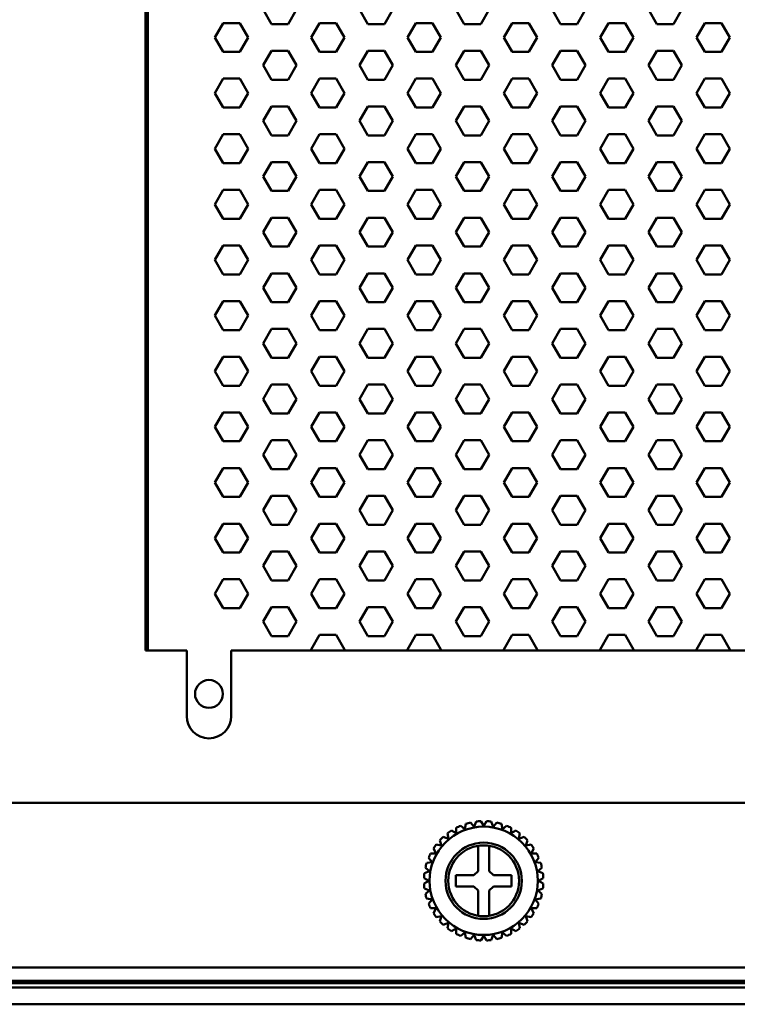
# Model space of a CAD drawing. Header units: millimetres. Extents: x 6596 to 7860, y -415 to 716.
# Tile 17 of 56: x 7384 to 7449, y -415 to -327. Entities that reach past the tile are written whole.
import ezdxf

# ---------------------------------------------------------------- set-up
doc = ezdxf.new("R2010")
doc.units = ezdxf.units.MM
doc.header["$LTSCALE"] = 81.675
doc.layers.get('0').update_dxf_attribs({"linetype": 'CONTINUOUS'})

msp = doc.modelspace()

# ---------------------------------------------------------------- linework, layer by layer
at = {"linetype": 'Continuous', "lineweight": 50}
for p, q in [((7395.619, -263.162), (7395.619, -383.462)), ((7395.819, -262.962), (7395.819, -383.462)), ((7406.188, -325.862), (7406.938, -327.161)), ((7408.438, -327.161), (7409.188, -325.862)), ((7414.848, -325.862), (7415.598, -327.161)), ((7417.098, -327.161), (7417.848, -325.862)), ((7423.508, -325.862), (7424.258, -327.161)), ((7425.758, -327.161), (7426.508, -325.862)), ((7432.168, -325.862), (7432.918, -327.161)), ((7434.418, -327.161), (7435.168, -325.862)), ((7440.829, -325.862), (7441.579, -327.161)), ((7443.079, -327.161), (7443.829, -325.862)), ((7402.607, -327.063), (7401.857, -328.362)), ((7402.607, -327.063), (7404.107, -327.063)), ((7404.857, -328.362), (7404.107, -327.063)), ((7408.438, -327.161), (7406.938, -327.161)), ((7411.268, -327.063), (7410.518, -328.362)), ((7411.268, -327.063), (7412.768, -327.063)), ((7413.518, -328.362), (7412.768, -327.063)), ((7417.098, -327.161), (7415.598, -327.161)), ((7419.928, -327.063), (7419.178, -328.362)), ((7419.928, -327.063), (7421.428, -327.063)), ((7422.178, -328.362), (7421.428, -327.063)), ((7425.758, -327.161), (7424.258, -327.161)), ((7428.588, -327.063), (7427.838, -328.362)), ((7428.588, -327.063), (7430.088, -327.063)), ((7430.838, -328.362), (7430.088, -327.063)), ((7434.418, -327.161), (7432.918, -327.161)), ((7437.248, -327.063), (7436.498, -328.362)), ((7437.248, -327.063), (7438.748, -327.063)), ((7439.498, -328.362), (7438.748, -327.063)), ((7443.079, -327.161), (7441.579, -327.161)), ((7445.909, -327.063), (7445.159, -328.362)), ((7445.909, -327.063), (7447.409, -327.063)), ((7448.159, -328.362), (7447.409, -327.063)), ((7401.857, -328.362), (7402.607, -329.661)), ((7404.107, -329.661), (7404.857, -328.362)), ((7410.518, -328.362), (7411.268, -329.661)), ((7412.768, -329.661), (7413.518, -328.362)), ((7419.178, -328.362), (7419.928, -329.661)), ((7421.428, -329.661), (7422.178, -328.362)), ((7427.838, -328.362), (7428.588, -329.661)), ((7430.088, -329.661), (7430.838, -328.362)), ((7436.498, -328.362), (7437.248, -329.661)), ((7438.748, -329.661), (7439.498, -328.362)), ((7445.159, -328.362), (7445.909, -329.661)), ((7447.409, -329.661), (7448.159, -328.362)), ((7404.107, -329.661), (7402.607, -329.661)), ((7406.938, -329.563), (7406.188, -330.862)), ((7406.938, -329.563), (7408.438, -329.563)), ((7409.188, -330.862), (7408.438, -329.563)), ((7412.768, -329.661), (7411.268, -329.661)), ((7415.598, -329.563), (7414.848, -330.862)), ((7415.598, -329.563), (7417.098, -329.563)), ((7417.848, -330.862), (7417.098, -329.563)), ((7421.428, -329.661), (7419.928, -329.661)), ((7424.258, -329.563), (7423.508, -330.862)), ((7424.258, -329.563), (7425.758, -329.563)), ((7426.508, -330.862), (7425.758, -329.563)), ((7430.088, -329.661), (7428.588, -329.661)), ((7432.918, -329.563), (7432.168, -330.862)), ((7432.918, -329.563), (7434.418, -329.563)), ((7435.168, -330.862), (7434.418, -329.563)), ((7438.748, -329.661), (7437.248, -329.661)), ((7441.579, -329.563), (7440.829, -330.862)), ((7441.579, -329.563), (7443.079, -329.563)), ((7443.829, -330.862), (7443.079, -329.563)), ((7447.409, -329.661), (7445.909, -329.661)), ((7406.188, -330.862), (7406.938, -332.161)), ((7408.438, -332.161), (7409.188, -330.862)), ((7414.848, -330.862), (7415.598, -332.161)), ((7417.098, -332.161), (7417.848, -330.862)), ((7423.508, -330.862), (7424.258, -332.161)), ((7425.758, -332.161), (7426.508, -330.862)), ((7432.168, -330.862), (7432.918, -332.161)), ((7434.418, -332.161), (7435.168, -330.862)), ((7440.829, -330.862), (7441.579, -332.161)), ((7443.079, -332.161), (7443.829, -330.862)), ((7402.607, -332.063), (7401.857, -333.362)), ((7402.607, -332.063), (7404.107, -332.063)), ((7404.857, -333.362), (7404.107, -332.063)), ((7408.438, -332.161), (7406.938, -332.161)), ((7411.268, -332.063), (7410.518, -333.362)), ((7411.268, -332.063), (7412.768, -332.063)), ((7413.518, -333.362), (7412.768, -332.063)), ((7417.098, -332.161), (7415.598, -332.161)), ((7419.928, -332.063), (7419.178, -333.362)), ((7419.928, -332.063), (7421.428, -332.063)), ((7422.178, -333.362), (7421.428, -332.063)), ((7425.758, -332.161), (7424.258, -332.161)), ((7428.588, -332.063), (7427.838, -333.362)), ((7428.588, -332.063), (7430.088, -332.063)), ((7430.838, -333.362), (7430.088, -332.063)), ((7434.418, -332.161), (7432.918, -332.161)), ((7437.248, -332.063), (7436.498, -333.362)), ((7437.248, -332.063), (7438.748, -332.063)), ((7439.498, -333.362), (7438.748, -332.063)), ((7443.079, -332.161), (7441.579, -332.161)), ((7445.909, -332.063), (7445.159, -333.362)), ((7445.909, -332.063), (7447.409, -332.063)), ((7448.159, -333.362), (7447.409, -332.063)), ((7401.857, -333.362), (7402.607, -334.661)), ((7404.107, -334.661), (7404.857, -333.362)), ((7410.518, -333.362), (7411.268, -334.661)), ((7412.768, -334.661), (7413.518, -333.362)), ((7419.178, -333.362), (7419.928, -334.661)), ((7421.428, -334.661), (7422.178, -333.362)), ((7427.838, -333.362), (7428.588, -334.661)), ((7430.088, -334.661), (7430.838, -333.362)), ((7436.498, -333.362), (7437.248, -334.661)), ((7438.748, -334.661), (7439.498, -333.362)), ((7445.159, -333.362), (7445.909, -334.661)), ((7447.409, -334.661), (7448.159, -333.362)), ((7404.107, -334.661), (7402.607, -334.661)), ((7406.938, -334.563), (7406.188, -335.862)), ((7406.938, -334.563), (7408.438, -334.563)), ((7409.188, -335.862), (7408.438, -334.563)), ((7412.768, -334.661), (7411.268, -334.661)), ((7415.598, -334.563), (7414.848, -335.862)), ((7415.598, -334.563), (7417.098, -334.563)), ((7417.848, -335.862), (7417.098, -334.563)), ((7421.428, -334.661), (7419.928, -334.661)), ((7424.258, -334.563), (7423.508, -335.862)), ((7424.258, -334.563), (7425.758, -334.563)), ((7426.508, -335.862), (7425.758, -334.563)), ((7430.088, -334.661), (7428.588, -334.661)), ((7432.918, -334.563), (7432.168, -335.862)), ((7432.918, -334.563), (7434.418, -334.563)), ((7435.168, -335.862), (7434.418, -334.563)), ((7438.748, -334.661), (7437.248, -334.661)), ((7441.579, -334.563), (7440.829, -335.862)), ((7441.579, -334.563), (7443.079, -334.563)), ((7443.829, -335.862), (7443.079, -334.563)), ((7447.409, -334.661), (7445.909, -334.661)), ((7406.188, -335.862), (7406.938, -337.161)), ((7408.438, -337.161), (7409.188, -335.862)), ((7414.848, -335.862), (7415.598, -337.161)), ((7417.098, -337.161), (7417.848, -335.862)), ((7423.508, -335.862), (7424.258, -337.161)), ((7425.758, -337.161), (7426.508, -335.862)), ((7432.168, -335.862), (7432.918, -337.161)), ((7434.418, -337.161), (7435.168, -335.862)), ((7440.829, -335.862), (7441.579, -337.161)), ((7443.079, -337.161), (7443.829, -335.862)), ((7402.607, -337.063), (7401.857, -338.362)), ((7402.607, -337.063), (7404.107, -337.063)), ((7404.857, -338.362), (7404.107, -337.063)), ((7408.438, -337.161), (7406.938, -337.161)), ((7411.268, -337.063), (7410.518, -338.362)), ((7411.268, -337.063), (7412.768, -337.063)), ((7413.518, -338.362), (7412.768, -337.063)), ((7417.098, -337.161), (7415.598, -337.161)), ((7419.928, -337.063), (7419.178, -338.362)), ((7419.928, -337.063), (7421.428, -337.063)), ((7422.178, -338.362), (7421.428, -337.063)), ((7425.758, -337.161), (7424.258, -337.161)), ((7428.588, -337.063), (7427.838, -338.362)), ((7428.588, -337.063), (7430.088, -337.063)), ((7430.838, -338.362), (7430.088, -337.063)), ((7434.418, -337.161), (7432.918, -337.161)), ((7437.248, -337.063), (7436.498, -338.362)), ((7437.248, -337.063), (7438.748, -337.063)), ((7439.498, -338.362), (7438.748, -337.063)), ((7443.079, -337.161), (7441.579, -337.161)), ((7445.909, -337.063), (7445.159, -338.362)), ((7445.909, -337.063), (7447.409, -337.063)), ((7448.159, -338.362), (7447.409, -337.063)), ((7401.857, -338.362), (7402.607, -339.661)), ((7404.107, -339.661), (7404.857, -338.362)), ((7410.518, -338.362), (7411.268, -339.661)), ((7412.768, -339.661), (7413.518, -338.362)), ((7419.178, -338.362), (7419.928, -339.661)), ((7421.428, -339.661), (7422.178, -338.362)), ((7427.838, -338.362), (7428.588, -339.661)), ((7430.088, -339.661), (7430.838, -338.362)), ((7436.498, -338.362), (7437.248, -339.661)), ((7438.748, -339.661), (7439.498, -338.362)), ((7445.159, -338.362), (7445.909, -339.661)), ((7447.409, -339.661), (7448.159, -338.362)), ((7404.107, -339.661), (7402.607, -339.661)), ((7406.938, -339.563), (7406.188, -340.862)), ((7406.938, -339.563), (7408.438, -339.563)), ((7409.188, -340.862), (7408.438, -339.563)), ((7412.768, -339.661), (7411.268, -339.661)), ((7415.598, -339.563), (7414.848, -340.862)), ((7415.598, -339.563), (7417.098, -339.563)), ((7417.848, -340.862), (7417.098, -339.563)), ((7421.428, -339.661), (7419.928, -339.661)), ((7424.258, -339.563), (7423.508, -340.862)), ((7424.258, -339.563), (7425.758, -339.563)), ((7426.508, -340.862), (7425.758, -339.563)), ((7430.088, -339.661), (7428.588, -339.661)), ((7432.918, -339.563), (7432.168, -340.862)), ((7432.918, -339.563), (7434.418, -339.563)), ((7435.168, -340.862), (7434.418, -339.563)), ((7438.748, -339.661), (7437.248, -339.661)), ((7441.579, -339.563), (7440.829, -340.862)), ((7441.579, -339.563), (7443.079, -339.563)), ((7443.829, -340.862), (7443.079, -339.563)), ((7447.409, -339.661), (7445.909, -339.661)), ((7406.188, -340.862), (7406.938, -342.161)), ((7408.438, -342.161), (7409.188, -340.862)), ((7414.848, -340.862), (7415.598, -342.161)), ((7417.098, -342.161), (7417.848, -340.862)), ((7423.508, -340.862), (7424.258, -342.161)), ((7425.758, -342.161), (7426.508, -340.862)), ((7432.168, -340.862), (7432.918, -342.161)), ((7434.418, -342.161), (7435.168, -340.862)), ((7440.829, -340.862), (7441.579, -342.161)), ((7443.079, -342.161), (7443.829, -340.862)), ((7402.607, -342.063), (7401.857, -343.362)), ((7402.607, -342.063), (7404.107, -342.063)), ((7404.857, -343.362), (7404.107, -342.063)), ((7408.438, -342.161), (7406.938, -342.161)), ((7411.268, -342.063), (7410.518, -343.362)), ((7411.268, -342.063), (7412.768, -342.063)), ((7413.518, -343.362), (7412.768, -342.063)), ((7417.098, -342.161), (7415.598, -342.161)), ((7419.928, -342.063), (7419.178, -343.362)), ((7419.928, -342.063), (7421.428, -342.063)), ((7422.178, -343.362), (7421.428, -342.063)), ((7425.758, -342.161), (7424.258, -342.161)), ((7428.588, -342.063), (7427.838, -343.362)), ((7428.588, -342.063), (7430.088, -342.063)), ((7430.838, -343.362), (7430.088, -342.063)), ((7434.418, -342.161), (7432.918, -342.161)), ((7437.248, -342.063), (7436.498, -343.362)), ((7437.248, -342.063), (7438.748, -342.063)), ((7439.498, -343.362), (7438.748, -342.063)), ((7443.079, -342.161), (7441.579, -342.161)), ((7445.909, -342.063), (7445.159, -343.362)), ((7445.909, -342.063), (7447.409, -342.063)), ((7448.159, -343.362), (7447.409, -342.063)), ((7401.857, -343.362), (7402.607, -344.661)), ((7404.107, -344.661), (7404.857, -343.362)), ((7410.518, -343.362), (7411.268, -344.661)), ((7412.768, -344.661), (7413.518, -343.362)), ((7419.178, -343.362), (7419.928, -344.661)), ((7421.428, -344.661), (7422.178, -343.362)), ((7427.838, -343.362), (7428.588, -344.661)), ((7430.088, -344.661), (7430.838, -343.362)), ((7436.498, -343.362), (7437.248, -344.661)), ((7438.748, -344.661), (7439.498, -343.362)), ((7445.159, -343.362), (7445.909, -344.661)), ((7447.409, -344.661), (7448.159, -343.362)), ((7404.107, -344.661), (7402.607, -344.661)), ((7406.938, -344.563), (7406.188, -345.862)), ((7406.938, -344.563), (7408.438, -344.563)), ((7409.188, -345.862), (7408.438, -344.563)), ((7412.768, -344.661), (7411.268, -344.661)), ((7415.598, -344.563), (7414.848, -345.862)), ((7415.598, -344.563), (7417.098, -344.563)), ((7417.848, -345.862), (7417.098, -344.563)), ((7421.428, -344.661), (7419.928, -344.661)), ((7424.258, -344.563), (7423.508, -345.862)), ((7424.258, -344.563), (7425.758, -344.563)), ((7426.508, -345.862), (7425.758, -344.563)), ((7430.088, -344.661), (7428.588, -344.661)), ((7432.918, -344.563), (7432.168, -345.862)), ((7432.918, -344.563), (7434.418, -344.563)), ((7435.168, -345.862), (7434.418, -344.563)), ((7438.748, -344.661), (7437.248, -344.661)), ((7441.579, -344.563), (7440.829, -345.862)), ((7441.579, -344.563), (7443.079, -344.563)), ((7443.829, -345.862), (7443.079, -344.563)), ((7447.409, -344.661), (7445.909, -344.661)), ((7406.188, -345.862), (7406.938, -347.161)), ((7408.438, -347.161), (7409.188, -345.862)), ((7414.848, -345.862), (7415.598, -347.161)), ((7417.098, -347.161), (7417.848, -345.862)), ((7423.508, -345.862), (7424.258, -347.161)), ((7425.758, -347.161), (7426.508, -345.862)), ((7432.168, -345.862), (7432.918, -347.161)), ((7434.418, -347.161), (7435.168, -345.862)), ((7440.829, -345.862), (7441.579, -347.161)), ((7443.079, -347.161), (7443.829, -345.862)), ((7402.607, -347.063), (7401.857, -348.362)), ((7402.607, -347.063), (7404.107, -347.063)), ((7404.857, -348.362), (7404.107, -347.063)), ((7408.438, -347.161), (7406.938, -347.161)), ((7411.268, -347.063), (7410.518, -348.362)), ((7411.268, -347.063), (7412.768, -347.063)), ((7413.518, -348.362), (7412.768, -347.063)), ((7417.098, -347.161), (7415.598, -347.161)), ((7419.928, -347.063), (7419.178, -348.362)), ((7419.928, -347.063), (7421.428, -347.063)), ((7422.178, -348.362), (7421.428, -347.063)), ((7425.758, -347.161), (7424.258, -347.161)), ((7428.588, -347.063), (7427.838, -348.362)), ((7428.588, -347.063), (7430.088, -347.063)), ((7430.838, -348.362), (7430.088, -347.063)), ((7434.418, -347.161), (7432.918, -347.161)), ((7437.248, -347.063), (7436.498, -348.362)), ((7437.248, -347.063), (7438.748, -347.063)), ((7439.498, -348.362), (7438.748, -347.063)), ((7443.079, -347.161), (7441.579, -347.161)), ((7445.909, -347.063), (7445.159, -348.362)), ((7445.909, -347.063), (7447.409, -347.063)), ((7448.159, -348.362), (7447.409, -347.063)), ((7401.857, -348.362), (7402.607, -349.661)), ((7404.107, -349.661), (7404.857, -348.362)), ((7410.518, -348.362), (7411.268, -349.661)), ((7412.768, -349.661), (7413.518, -348.362)), ((7419.178, -348.362), (7419.928, -349.661)), ((7421.428, -349.661), (7422.178, -348.362)), ((7427.838, -348.362), (7428.588, -349.661)), ((7430.088, -349.661), (7430.838, -348.362)), ((7436.498, -348.362), (7437.248, -349.661)), ((7438.748, -349.661), (7439.498, -348.362)), ((7445.159, -348.362), (7445.909, -349.661)), ((7447.409, -349.661), (7448.159, -348.362)), ((7404.107, -349.661), (7402.607, -349.661)), ((7406.938, -349.563), (7406.188, -350.862)), ((7406.938, -349.563), (7408.438, -349.563)), ((7409.188, -350.862), (7408.438, -349.563)), ((7412.768, -349.661), (7411.268, -349.661)), ((7415.598, -349.563), (7414.848, -350.862)), ((7415.598, -349.563), (7417.098, -349.563)), ((7417.848, -350.862), (7417.098, -349.563)), ((7421.428, -349.661), (7419.928, -349.661)), ((7424.258, -349.563), (7423.508, -350.862)), ((7424.258, -349.563), (7425.758, -349.563)), ((7426.508, -350.862), (7425.758, -349.563)), ((7430.088, -349.661), (7428.588, -349.661)), ((7432.918, -349.563), (7432.168, -350.862)), ((7432.918, -349.563), (7434.418, -349.563)), ((7435.168, -350.862), (7434.418, -349.563)), ((7438.748, -349.661), (7437.248, -349.661)), ((7441.579, -349.563), (7440.829, -350.862)), ((7441.579, -349.563), (7443.079, -349.563)), ((7443.829, -350.862), (7443.079, -349.563)), ((7447.409, -349.661), (7445.909, -349.661)), ((7406.188, -350.862), (7406.938, -352.161)), ((7408.438, -352.161), (7409.188, -350.862)), ((7414.848, -350.862), (7415.598, -352.161)), ((7417.098, -352.161), (7417.848, -350.862)), ((7423.508, -350.862), (7424.258, -352.161)), ((7425.758, -352.161), (7426.508, -350.862)), ((7432.168, -350.862), (7432.918, -352.161)), ((7434.418, -352.161), (7435.168, -350.862)), ((7440.829, -350.862), (7441.579, -352.161)), ((7443.079, -352.161), (7443.829, -350.862)), ((7402.607, -352.063), (7401.857, -353.362)), ((7402.607, -352.063), (7404.107, -352.063)), ((7404.857, -353.362), (7404.107, -352.063)), ((7408.438, -352.161), (7406.938, -352.161)), ((7411.268, -352.063), (7410.518, -353.362)), ((7411.268, -352.063), (7412.768, -352.063)), ((7413.518, -353.362), (7412.768, -352.063)), ((7417.098, -352.161), (7415.598, -352.161)), ((7419.928, -352.063), (7419.178, -353.362)), ((7419.928, -352.063), (7421.428, -352.063)), ((7422.178, -353.362), (7421.428, -352.063)), ((7425.758, -352.161), (7424.258, -352.161)), ((7428.588, -352.063), (7427.838, -353.362)), ((7428.588, -352.063), (7430.088, -352.063)), ((7430.838, -353.362), (7430.088, -352.063)), ((7434.418, -352.161), (7432.918, -352.161)), ((7437.248, -352.063), (7436.498, -353.362)), ((7437.248, -352.063), (7438.748, -352.063)), ((7439.498, -353.362), (7438.748, -352.063)), ((7443.079, -352.161), (7441.579, -352.161)), ((7445.909, -352.063), (7445.159, -353.362)), ((7445.909, -352.063), (7447.409, -352.063)), ((7448.159, -353.362), (7447.409, -352.063)), ((7401.857, -353.362), (7402.607, -354.661)), ((7404.107, -354.661), (7404.857, -353.362)), ((7410.518, -353.362), (7411.268, -354.661)), ((7412.768, -354.661), (7413.518, -353.362)), ((7419.178, -353.362), (7419.928, -354.661)), ((7421.428, -354.661), (7422.178, -353.362)), ((7427.838, -353.362), (7428.588, -354.661)), ((7430.088, -354.661), (7430.838, -353.362)), ((7436.498, -353.362), (7437.248, -354.661)), ((7438.748, -354.661), (7439.498, -353.362)), ((7445.159, -353.362), (7445.909, -354.661)), ((7447.409, -354.661), (7448.159, -353.362)), ((7404.107, -354.661), (7402.607, -354.661)), ((7406.938, -354.563), (7406.188, -355.862)), ((7406.938, -354.563), (7408.438, -354.563)), ((7409.188, -355.862), (7408.438, -354.563)), ((7412.768, -354.661), (7411.268, -354.661)), ((7415.598, -354.563), (7414.848, -355.862)), ((7415.598, -354.563), (7417.098, -354.563)), ((7417.848, -355.862), (7417.098, -354.563)), ((7421.428, -354.661), (7419.928, -354.661)), ((7424.258, -354.563), (7423.508, -355.862)), ((7424.258, -354.563), (7425.758, -354.563)), ((7426.508, -355.862), (7425.758, -354.563)), ((7430.088, -354.661), (7428.588, -354.661)), ((7432.918, -354.563), (7432.168, -355.862)), ((7432.918, -354.563), (7434.418, -354.563)), ((7435.168, -355.862), (7434.418, -354.563)), ((7438.748, -354.661), (7437.248, -354.661)), ((7441.579, -354.563), (7440.829, -355.862)), ((7441.579, -354.563), (7443.079, -354.563)), ((7443.829, -355.862), (7443.079, -354.563)), ((7447.409, -354.661), (7445.909, -354.661)), ((7406.188, -355.862), (7406.938, -357.161)), ((7408.438, -357.161), (7409.188, -355.862)), ((7414.848, -355.862), (7415.598, -357.161)), ((7417.098, -357.161), (7417.848, -355.862)), ((7423.508, -355.862), (7424.258, -357.161)), ((7425.758, -357.161), (7426.508, -355.862)), ((7432.168, -355.862), (7432.918, -357.161)), ((7434.418, -357.161), (7435.168, -355.862)), ((7440.829, -355.862), (7441.579, -357.161)), ((7443.079, -357.161), (7443.829, -355.862)), ((7402.607, -357.063), (7401.857, -358.362)), ((7402.607, -357.063), (7404.107, -357.063)), ((7404.857, -358.362), (7404.107, -357.063)), ((7408.438, -357.161), (7406.938, -357.161)), ((7411.268, -357.063), (7410.518, -358.362)), ((7411.268, -357.063), (7412.768, -357.063)), ((7413.518, -358.362), (7412.768, -357.063)), ((7417.098, -357.161), (7415.598, -357.161)), ((7419.928, -357.063), (7419.178, -358.362)), ((7419.928, -357.063), (7421.428, -357.063)), ((7422.178, -358.362), (7421.428, -357.063)), ((7425.758, -357.161), (7424.258, -357.161)), ((7428.588, -357.063), (7427.838, -358.362)), ((7428.588, -357.063), (7430.088, -357.063)), ((7430.838, -358.362), (7430.088, -357.063)), ((7434.418, -357.161), (7432.918, -357.161)), ((7437.248, -357.063), (7436.498, -358.362)), ((7437.248, -357.063), (7438.748, -357.063)), ((7439.498, -358.362), (7438.748, -357.063)), ((7443.079, -357.161), (7441.579, -357.161)), ((7445.909, -357.063), (7445.159, -358.362)), ((7445.909, -357.063), (7447.409, -357.063)), ((7448.159, -358.362), (7447.409, -357.063)), ((7401.857, -358.362), (7402.607, -359.661)), ((7404.107, -359.661), (7404.857, -358.362)), ((7410.518, -358.362), (7411.268, -359.661)), ((7412.768, -359.661), (7413.518, -358.362)), ((7419.178, -358.362), (7419.928, -359.661)), ((7421.428, -359.661), (7422.178, -358.362)), ((7427.838, -358.362), (7428.588, -359.661)), ((7430.088, -359.661), (7430.838, -358.362)), ((7436.498, -358.362), (7437.248, -359.661)), ((7438.748, -359.661), (7439.498, -358.362)), ((7445.159, -358.362), (7445.909, -359.661)), ((7447.409, -359.661), (7448.159, -358.362)), ((7404.107, -359.661), (7402.607, -359.661)), ((7406.938, -359.563), (7406.188, -360.862)), ((7406.938, -359.563), (7408.438, -359.563)), ((7409.188, -360.862), (7408.438, -359.563)), ((7412.768, -359.661), (7411.268, -359.661)), ((7415.598, -359.563), (7414.848, -360.862)), ((7415.598, -359.563), (7417.098, -359.563)), ((7417.848, -360.862), (7417.098, -359.563)), ((7421.428, -359.661), (7419.928, -359.661)), ((7424.258, -359.563), (7423.508, -360.862)), ((7424.258, -359.563), (7425.758, -359.563)), ((7426.508, -360.862), (7425.758, -359.563)), ((7430.088, -359.661), (7428.588, -359.661)), ((7432.918, -359.563), (7432.168, -360.862)), ((7432.918, -359.563), (7434.418, -359.563)), ((7435.168, -360.862), (7434.418, -359.563)), ((7438.748, -359.661), (7437.248, -359.661)), ((7441.579, -359.563), (7440.829, -360.862)), ((7441.579, -359.563), (7443.079, -359.563)), ((7443.829, -360.862), (7443.079, -359.563)), ((7447.409, -359.661), (7445.909, -359.661)), ((7406.188, -360.862), (7406.938, -362.161)), ((7408.438, -362.161), (7409.188, -360.862)), ((7414.848, -360.862), (7415.598, -362.161)), ((7417.098, -362.161), (7417.848, -360.862)), ((7423.508, -360.862), (7424.258, -362.161)), ((7425.758, -362.161), (7426.508, -360.862)), ((7432.168, -360.862), (7432.918, -362.161)), ((7434.418, -362.161), (7435.168, -360.862)), ((7440.829, -360.862), (7441.579, -362.161)), ((7443.079, -362.161), (7443.829, -360.862)), ((7402.607, -362.063), (7401.857, -363.362)), ((7402.607, -362.063), (7404.107, -362.063)), ((7404.857, -363.362), (7404.107, -362.063)), ((7408.438, -362.161), (7406.938, -362.161)), ((7411.268, -362.063), (7410.518, -363.362)), ((7411.268, -362.063), (7412.768, -362.063)), ((7413.518, -363.362), (7412.768, -362.063)), ((7417.098, -362.161), (7415.598, -362.161)), ((7419.928, -362.063), (7419.178, -363.362)), ((7419.928, -362.063), (7421.428, -362.063)), ((7422.178, -363.362), (7421.428, -362.063)), ((7425.758, -362.161), (7424.258, -362.161)), ((7428.588, -362.063), (7427.838, -363.362)), ((7428.588, -362.063), (7430.088, -362.063)), ((7430.838, -363.362), (7430.088, -362.063)), ((7434.418, -362.161), (7432.918, -362.161)), ((7437.248, -362.063), (7436.498, -363.362)), ((7437.248, -362.063), (7438.748, -362.063)), ((7439.498, -363.362), (7438.748, -362.063)), ((7443.079, -362.161), (7441.579, -362.161)), ((7445.909, -362.063), (7445.159, -363.362)), ((7445.909, -362.063), (7447.409, -362.063)), ((7448.159, -363.362), (7447.409, -362.063)), ((7401.857, -363.362), (7402.607, -364.661)), ((7404.107, -364.661), (7404.857, -363.362)), ((7410.518, -363.362), (7411.268, -364.661)), ((7412.768, -364.661), (7413.518, -363.362)), ((7419.178, -363.362), (7419.928, -364.661)), ((7421.428, -364.661), (7422.178, -363.362)), ((7427.838, -363.362), (7428.588, -364.661)), ((7430.088, -364.661), (7430.838, -363.362)), ((7436.498, -363.362), (7437.248, -364.661)), ((7438.748, -364.661), (7439.498, -363.362)), ((7445.159, -363.362), (7445.909, -364.661)), ((7447.409, -364.661), (7448.159, -363.362)), ((7406.938, -364.563), (7406.188, -365.862)), ((7406.938, -364.563), (7408.438, -364.563)), ((7409.188, -365.862), (7408.438, -364.563)), ((7415.598, -364.563), (7414.848, -365.862)), ((7415.598, -364.563), (7417.098, -364.563)), ((7417.848, -365.862), (7417.098, -364.563)), ((7424.258, -364.563), (7423.508, -365.862)), ((7424.258, -364.563), (7425.758, -364.563)), ((7426.508, -365.862), (7425.758, -364.563)), ((7432.918, -364.563), (7432.168, -365.862)), ((7432.918, -364.563), (7434.418, -364.563)), ((7435.168, -365.862), (7434.418, -364.563)), ((7441.579, -364.563), (7440.829, -365.862)), ((7441.579, -364.563), (7443.079, -364.563)), ((7443.829, -365.862), (7443.079, -364.563)), ((7404.107, -364.661), (7402.607, -364.661)), ((7412.768, -364.661), (7411.268, -364.661)), ((7421.428, -364.661), (7419.928, -364.661)), ((7430.088, -364.661), (7428.588, -364.661)), ((7438.748, -364.661), (7437.248, -364.661)), ((7447.409, -364.661), (7445.909, -364.661)), ((7406.188, -365.862), (7406.938, -367.161)), ((7408.438, -367.161), (7409.188, -365.862)), ((7414.848, -365.862), (7415.598, -367.161)), ((7417.098, -367.161), (7417.848, -365.862)), ((7423.508, -365.862), (7424.258, -367.161)), ((7425.758, -367.161), (7426.508, -365.862)), ((7432.168, -365.862), (7432.918, -367.161)), ((7434.418, -367.161), (7435.168, -365.862)), ((7440.829, -365.862), (7441.579, -367.161)), ((7443.079, -367.161), (7443.829, -365.862)), ((7402.607, -367.063), (7401.857, -368.362)), ((7402.607, -367.063), (7404.107, -367.063)), ((7404.857, -368.362), (7404.107, -367.063)), ((7408.438, -367.161), (7406.938, -367.161)), ((7411.268, -367.063), (7410.518, -368.362)), ((7411.268, -367.063), (7412.768, -367.063)), ((7413.518, -368.362), (7412.768, -367.063)), ((7417.098, -367.161), (7415.598, -367.161)), ((7419.928, -367.063), (7419.178, -368.362)), ((7419.928, -367.063), (7421.428, -367.063)), ((7422.178, -368.362), (7421.428, -367.063)), ((7425.758, -367.161), (7424.258, -367.161)), ((7428.588, -367.063), (7427.838, -368.362)), ((7428.588, -367.063), (7430.088, -367.063)), ((7430.838, -368.362), (7430.088, -367.063)), ((7434.418, -367.161), (7432.918, -367.161)), ((7437.248, -367.063), (7436.498, -368.362)), ((7437.248, -367.063), (7438.748, -367.063)), ((7439.498, -368.362), (7438.748, -367.063)), ((7443.079, -367.161), (7441.579, -367.161)), ((7445.909, -367.063), (7445.159, -368.362)), ((7445.909, -367.063), (7447.409, -367.063)), ((7448.159, -368.362), (7447.409, -367.063)), ((7401.857, -368.362), (7402.607, -369.661)), ((7404.107, -369.661), (7404.857, -368.362)), ((7410.518, -368.362), (7411.268, -369.661)), ((7412.768, -369.661), (7413.518, -368.362)), ((7419.178, -368.362), (7419.928, -369.661)), ((7421.428, -369.661), (7422.178, -368.362)), ((7427.838, -368.362), (7428.588, -369.661)), ((7430.088, -369.661), (7430.838, -368.362)), ((7436.498, -368.362), (7437.248, -369.661)), ((7438.748, -369.661), (7439.498, -368.362)), ((7445.159, -368.362), (7445.909, -369.661)), ((7447.409, -369.661), (7448.159, -368.362)), ((7404.107, -369.661), (7402.607, -369.661)), ((7406.938, -369.563), (7406.188, -370.862)), ((7406.938, -369.563), (7408.438, -369.563)), ((7409.188, -370.862), (7408.438, -369.563)), ((7412.768, -369.661), (7411.268, -369.661)), ((7415.598, -369.563), (7414.848, -370.862)), ((7415.598, -369.563), (7417.098, -369.563)), ((7417.848, -370.862), (7417.098, -369.563)), ((7421.428, -369.661), (7419.928, -369.661)), ((7424.258, -369.563), (7423.508, -370.862)), ((7424.258, -369.563), (7425.758, -369.563)), ((7426.508, -370.862), (7425.758, -369.563)), ((7430.088, -369.661), (7428.588, -369.661)), ((7432.918, -369.563), (7432.168, -370.862)), ((7432.918, -369.563), (7434.418, -369.563)), ((7435.168, -370.862), (7434.418, -369.563)), ((7438.748, -369.661), (7437.248, -369.661)), ((7441.579, -369.563), (7440.829, -370.862)), ((7441.579, -369.563), (7443.079, -369.563)), ((7443.829, -370.862), (7443.079, -369.563)), ((7447.409, -369.661), (7445.909, -369.661)), ((7406.188, -370.862), (7406.938, -372.161)), ((7408.438, -372.161), (7409.188, -370.862)), ((7414.848, -370.862), (7415.598, -372.161)), ((7417.098, -372.161), (7417.848, -370.862)), ((7423.508, -370.862), (7424.258, -372.161)), ((7425.758, -372.161), (7426.508, -370.862)), ((7432.168, -370.862), (7432.918, -372.161)), ((7434.418, -372.161), (7435.168, -370.862)), ((7440.829, -370.862), (7441.579, -372.161)), ((7443.079, -372.161), (7443.829, -370.862)), ((7402.607, -372.063), (7401.857, -373.362)), ((7402.607, -372.063), (7404.107, -372.063)), ((7404.857, -373.362), (7404.107, -372.063)), ((7408.438, -372.161), (7406.938, -372.161)), ((7411.268, -372.063), (7410.518, -373.362)), ((7411.268, -372.063), (7412.768, -372.063)), ((7413.518, -373.362), (7412.768, -372.063)), ((7417.098, -372.161), (7415.598, -372.161)), ((7419.928, -372.063), (7419.178, -373.362)), ((7419.928, -372.063), (7421.428, -372.063)), ((7422.178, -373.362), (7421.428, -372.063)), ((7425.758, -372.161), (7424.258, -372.161)), ((7428.588, -372.063), (7427.838, -373.362)), ((7428.588, -372.063), (7430.088, -372.063)), ((7430.838, -373.362), (7430.088, -372.063)), ((7434.418, -372.161), (7432.918, -372.161)), ((7437.248, -372.063), (7436.498, -373.362)), ((7437.248, -372.063), (7438.748, -372.063)), ((7439.498, -373.362), (7438.748, -372.063)), ((7443.079, -372.161), (7441.579, -372.161)), ((7445.909, -372.063), (7445.159, -373.362)), ((7445.909, -372.063), (7447.409, -372.063)), ((7448.159, -373.362), (7447.409, -372.063)), ((7401.857, -373.362), (7402.607, -374.661)), ((7404.107, -374.661), (7404.857, -373.362)), ((7410.518, -373.362), (7411.268, -374.661)), ((7412.768, -374.661), (7413.518, -373.362)), ((7419.178, -373.362), (7419.928, -374.661)), ((7421.428, -374.661), (7422.178, -373.362)), ((7427.838, -373.362), (7428.588, -374.661)), ((7430.088, -374.661), (7430.838, -373.362)), ((7436.498, -373.362), (7437.248, -374.661)), ((7438.748, -374.661), (7439.498, -373.362)), ((7445.159, -373.362), (7445.909, -374.661)), ((7447.409, -374.661), (7448.159, -373.362)), ((7404.107, -374.661), (7402.607, -374.661)), ((7406.938, -374.563), (7406.188, -375.862)), ((7406.938, -374.563), (7408.438, -374.563)), ((7409.188, -375.862), (7408.438, -374.563)), ((7412.768, -374.661), (7411.268, -374.661)), ((7415.598, -374.563), (7414.848, -375.862)), ((7415.598, -374.563), (7417.098, -374.563)), ((7417.848, -375.862), (7417.098, -374.563)), ((7421.428, -374.661), (7419.928, -374.661)), ((7424.258, -374.563), (7423.508, -375.862)), ((7424.258, -374.563), (7425.758, -374.563)), ((7426.508, -375.862), (7425.758, -374.563)), ((7430.088, -374.661), (7428.588, -374.661)), ((7432.918, -374.563), (7432.168, -375.862)), ((7432.918, -374.563), (7434.418, -374.563)), ((7435.168, -375.862), (7434.418, -374.563)), ((7438.748, -374.661), (7437.248, -374.661)), ((7441.579, -374.563), (7440.829, -375.862)), ((7441.579, -374.563), (7443.079, -374.563)), ((7443.829, -375.862), (7443.079, -374.563)), ((7447.409, -374.661), (7445.909, -374.661)), ((7406.188, -375.862), (7406.938, -377.161)), ((7408.438, -377.161), (7409.188, -375.862)), ((7414.848, -375.862), (7415.598, -377.161)), ((7417.098, -377.161), (7417.848, -375.862)), ((7423.508, -375.862), (7424.258, -377.161)), ((7425.758, -377.161), (7426.508, -375.862)), ((7432.168, -375.862), (7432.918, -377.161)), ((7434.418, -377.161), (7435.168, -375.862)), ((7440.829, -375.862), (7441.579, -377.161)), ((7443.079, -377.161), (7443.829, -375.862)), ((7402.607, -377.063), (7401.857, -378.362)), ((7402.607, -377.063), (7404.107, -377.063)), ((7404.857, -378.362), (7404.107, -377.063)), ((7408.438, -377.161), (7406.938, -377.161)), ((7411.268, -377.063), (7410.518, -378.362)), ((7411.268, -377.063), (7412.768, -377.063)), ((7413.518, -378.362), (7412.768, -377.063)), ((7417.098, -377.161), (7415.598, -377.161)), ((7419.928, -377.063), (7419.178, -378.362)), ((7419.928, -377.063), (7421.428, -377.063)), ((7422.178, -378.362), (7421.428, -377.063)), ((7425.758, -377.161), (7424.258, -377.161)), ((7428.588, -377.063), (7427.838, -378.362)), ((7428.588, -377.063), (7430.088, -377.063)), ((7430.838, -378.362), (7430.088, -377.063)), ((7434.418, -377.161), (7432.918, -377.161)), ((7437.248, -377.063), (7436.498, -378.362)), ((7437.248, -377.063), (7438.748, -377.063)), ((7439.498, -378.362), (7438.748, -377.063)), ((7443.079, -377.161), (7441.579, -377.161)), ((7445.909, -377.063), (7445.159, -378.362)), ((7445.909, -377.063), (7447.409, -377.063)), ((7448.159, -378.362), (7447.409, -377.063)), ((7401.857, -378.362), (7402.607, -379.661)), ((7404.107, -379.661), (7404.857, -378.362)), ((7410.518, -378.362), (7411.268, -379.661)), ((7412.768, -379.661), (7413.518, -378.362)), ((7419.178, -378.362), (7419.928, -379.661)), ((7421.428, -379.661), (7422.178, -378.362)), ((7427.838, -378.362), (7428.588, -379.661)), ((7430.088, -379.661), (7430.838, -378.362)), ((7436.498, -378.362), (7437.248, -379.661)), ((7438.748, -379.661), (7439.498, -378.362)), ((7445.159, -378.362), (7445.909, -379.661)), ((7447.409, -379.661), (7448.159, -378.362)), ((7406.938, -379.563), (7406.188, -380.862)), ((7406.938, -379.563), (7408.438, -379.563)), ((7409.188, -380.862), (7408.438, -379.563)), ((7415.598, -379.563), (7414.848, -380.862)), ((7415.598, -379.563), (7417.098, -379.563)), ((7417.848, -380.862), (7417.098, -379.563)), ((7424.258, -379.563), (7423.508, -380.862)), ((7424.258, -379.563), (7425.758, -379.563)), ((7426.508, -380.862), (7425.758, -379.563)), ((7432.918, -379.563), (7432.168, -380.862)), ((7432.918, -379.563), (7434.418, -379.563)), ((7435.168, -380.862), (7434.418, -379.563)), ((7441.579, -379.563), (7440.829, -380.862)), ((7441.579, -379.563), (7443.079, -379.563)), ((7443.829, -380.862), (7443.079, -379.563)), ((7404.107, -379.661), (7402.607, -379.661)), ((7412.768, -379.661), (7411.268, -379.661)), ((7421.428, -379.661), (7419.928, -379.661)), ((7430.088, -379.661), (7428.588, -379.661)), ((7438.748, -379.661), (7437.248, -379.661)), ((7447.409, -379.661), (7445.909, -379.661)), ((7406.188, -380.862), (7406.938, -382.161)), ((7408.438, -382.161), (7409.188, -380.862)), ((7414.848, -380.862), (7415.598, -382.161)), ((7417.098, -382.161), (7417.848, -380.862)), ((7423.508, -380.862), (7424.258, -382.161)), ((7425.758, -382.161), (7426.508, -380.862)), ((7432.168, -380.862), (7432.918, -382.161)), ((7434.418, -382.161), (7435.168, -380.862)), ((7440.829, -380.862), (7441.579, -382.161)), ((7443.079, -382.161), (7443.829, -380.862)), ((7408.438, -382.161), (7406.938, -382.161)), ((7411.268, -382.063), (7410.518, -383.362)), ((7411.268, -382.063), (7412.768, -382.063)), ((7413.518, -383.362), (7412.768, -382.063)), ((7417.098, -382.161), (7415.598, -382.161)), ((7419.928, -382.063), (7419.178, -383.362)), ((7419.928, -382.063), (7421.428, -382.063)), ((7422.178, -383.362), (7421.428, -382.063)), ((7425.758, -382.161), (7424.258, -382.161)), ((7428.588, -382.063), (7427.838, -383.362)), ((7428.588, -382.063), (7430.088, -382.063)), ((7430.838, -383.362), (7430.088, -382.063)), ((7434.418, -382.161), (7432.918, -382.161)), ((7437.248, -382.063), (7436.498, -383.362)), ((7437.248, -382.063), (7438.748, -382.063)), ((7439.498, -383.362), (7438.748, -382.063)), ((7443.079, -382.161), (7441.579, -382.161)), ((7445.909, -382.063), (7445.159, -383.362)), ((7445.909, -382.063), (7447.409, -382.063)), ((7448.159, -383.362), (7447.409, -382.063)), ((7395.619, -383.462), (7399.319, -383.462)), ((7399.319, -383.462), (7399.319, -389.362)), ((7403.319, -383.462), (7463.419, -383.462)), ((7403.319, -389.362), (7403.319, -383.462)), ((7410.518, -383.362), (7410.575, -383.462)), ((7413.46, -383.462), (7413.518, -383.362)), ((7419.178, -383.362), (7419.236, -383.462)), ((7422.12, -383.462), (7422.178, -383.362)), ((7427.838, -383.362), (7427.896, -383.462)), ((7430.78, -383.462), (7430.838, -383.362)), ((7436.498, -383.362), (7436.556, -383.462)), ((7439.441, -383.462), (7439.498, -383.362)), ((7445.159, -383.362), (7445.216, -383.462)), ((7448.101, -383.462), (7448.159, -383.362)), ((7062.219, -397.162), (7489.819, -397.162)), ((7424.418, -399.037), (7424.331, -399.526)), ((7425.162, -399.303), (7424.843, -398.923)), ((7425.332, -398.837), (7425.162, -399.303)), ((7426.019, -399.228), (7425.771, -398.799)), ((7426.267, -398.799), (7426.019, -399.228)), ((7426.876, -399.303), (7426.706, -398.837)), ((7427.194, -398.923), (7426.876, -399.303)), ((7427.706, -399.526), (7427.62, -399.037)), ((7422.761, -399.894), (7422.847, -400.383)), ((7423.552, -399.889), (7423.123, -399.641)), ((7423.552, -399.393), (7423.552, -399.889)), ((7424.331, -399.526), (7423.952, -399.207)), ((7428.086, -399.207), (7427.706, -399.526)), ((7428.486, -399.889), (7428.486, -399.393)), ((7428.915, -399.641), (7428.486, -399.889)), ((7429.19, -400.383), (7429.277, -399.894)), ((7422.07, -400.525), (7422.239, -400.991)), ((7422.847, -400.383), (7422.382, -400.213)), ((7429.656, -400.213), (7429.19, -400.383)), ((7429.799, -400.991), (7429.968, -400.525)), ((7421.746, -401.695), (7421.25, -401.695)), ((7421.498, -401.266), (7421.746, -401.695)), ((7422.239, -400.991), (7421.751, -400.905)), ((7425.519, -401.018), (7425.519, -403.292)), ((7426.519, -403.292), (7426.519, -401.018)), ((7430.287, -400.905), (7429.799, -400.991)), ((7430.292, -401.695), (7430.54, -401.266)), ((7430.788, -401.695), (7430.292, -401.695)), ((7421.383, -402.475), (7420.894, -402.561)), ((7421.064, -402.095), (7421.383, -402.475)), ((7430.655, -402.475), (7430.974, -402.095)), ((7431.144, -402.561), (7430.655, -402.475)), ((7421.16, -403.305), (7420.694, -403.475)), ((7420.78, -402.987), (7421.16, -403.305)), ((7425.519, -403.292), (7425.149, -403.662)), ((7426.889, -403.662), (7426.519, -403.292)), ((7430.878, -403.305), (7431.258, -402.987)), ((7431.344, -403.475), (7430.878, -403.305)), ((7420.656, -403.914), (7421.085, -404.162)), ((7421.085, -404.162), (7420.656, -404.41)), ((7425.149, -403.662), (7423.519, -403.662)), ((7423.519, -403.662), (7423.519, -404.662)), ((7428.519, -403.662), (7426.889, -403.662)), ((7428.519, -404.662), (7428.519, -403.662)), ((7430.953, -404.162), (7431.382, -403.914)), ((7431.382, -404.41), (7430.953, -404.162)), ((7420.694, -404.849), (7421.16, -405.019)), ((7421.16, -405.019), (7420.78, -405.338)), ((7423.519, -404.662), (7425.149, -404.662)), ((7425.149, -404.662), (7425.519, -405.032)), ((7425.519, -405.032), (7425.519, -407.307)), ((7426.519, -405.032), (7426.889, -404.662)), ((7426.519, -407.307), (7426.519, -405.032)), ((7426.889, -404.662), (7428.519, -404.662)), ((7430.878, -405.019), (7431.344, -404.849)), ((7431.258, -405.338), (7430.878, -405.019)), ((7420.894, -405.764), (7421.383, -405.85)), ((7421.383, -405.85), (7421.064, -406.23)), ((7430.655, -405.85), (7431.144, -405.764)), ((7430.974, -406.23), (7430.655, -405.85)), ((7421.25, -406.629), (7421.746, -406.629)), ((7421.746, -406.629), (7421.498, -407.059)), ((7430.292, -406.629), (7430.788, -406.629)), ((7430.54, -407.059), (7430.292, -406.629)), ((7421.751, -407.42), (7422.239, -407.334)), ((7422.239, -407.334), (7422.07, -407.8)), ((7422.382, -408.111), (7422.847, -407.942)), ((7422.847, -407.942), (7422.761, -408.43)), ((7429.19, -407.942), (7429.656, -408.111)), ((7429.277, -408.43), (7429.19, -407.942)), ((7429.799, -407.334), (7430.287, -407.42)), ((7429.968, -407.8), (7429.799, -407.334)), ((7423.123, -408.683), (7423.552, -408.435)), ((7423.552, -408.435), (7423.552, -408.931)), ((7423.952, -409.117), (7424.331, -408.799)), ((7424.331, -408.799), (7424.418, -409.287)), ((7427.62, -409.287), (7427.706, -408.799)), ((7427.706, -408.799), (7428.086, -409.117)), ((7428.486, -408.435), (7428.915, -408.683)), ((7428.486, -408.931), (7428.486, -408.435)), ((7424.843, -409.401), (7425.162, -409.021)), ((7425.162, -409.021), (7425.332, -409.487)), ((7425.771, -409.526), (7426.019, -409.096)), ((7426.019, -409.096), (7426.267, -409.526)), ((7426.706, -409.487), (7426.876, -409.021)), ((7426.876, -409.021), (7427.194, -409.401)), ((7062.219, -411.962), (7489.819, -411.962)), ((7489.619, -413.162), (7062.419, -413.162)), ((7061.169, -413.762), (7490.869, -413.762)), ((7061.869, -413.362), (7490.169, -413.362)), ((7061.169, -415.262), (7490.869, -415.262))]:
    msp.add_line(p, q, dxfattribs=at)
for centre, radius in [((7401.319, -387.362), 1.25), ((7426.019, -404.162), 4.869), ((7426.019, -404.162), 3.432), ((7426.019, -404.162), 3.184)]:
    msp.add_circle(centre, radius, dxfattribs=at)
for centre, radius, start, end in [((7401.319, -389.362), 2, 180, 0), ((7426.019, -404.162), 5.369, 102.64667, 107.35335), ((7426.019, -404.162), 5.369, 92.64667, 97.35335), ((7426.019, -404.162), 5.369, 82.64667, 87.35335), ((7426.019, -404.162), 5.369, 72.64667, 77.35335), ((7426.019, -404.162), 5.369, 122.64667, 127.35335), ((7426.019, -404.162), 5.369, 112.64667, 117.35335), ((7426.019, -404.162), 5.369, 62.64667, 67.35335), ((7426.019, -404.162), 5.369, 52.64667, 57.35335), ((7426.019, -404.162), 5.369, 132.64667, 137.35335), ((7426.019, -404.162), 5.369, 42.64667, 47.35335), ((7426.019, -404.162), 5.369, 152.64667, 157.35335), ((7426.019, -404.162), 5.369, 142.64667, 147.35335), ((7426.019, -404.162), 5.369, 32.64667, 37.35335), ((7426.019, -404.162), 5.369, 22.64667, 27.35335), ((7426.019, -404.162), 5.369, 162.64667, 167.35335), ((7426.019, -404.162), 5.369, 12.64667, 17.35335), ((7426.019, -404.162), 5.369, 172.64667, 177.35335), ((7426.019, -404.162), 5.369, 2.64667, 7.35335), ((7426.019, -404.162), 5.369, 182.64667, 187.35335), ((7426.019, -404.162), 5.369, 352.64667, 357.35335), ((7426.019, -404.162), 5.369, 192.64667, 197.35335), ((7426.019, -404.162), 5.369, 342.64667, 347.35335), ((7426.019, -404.162), 5.369, 202.64667, 207.35335), ((7426.019, -404.162), 5.369, 212.64667, 217.35335), ((7426.019, -404.162), 5.369, 322.64667, 327.35335), ((7426.019, -404.162), 5.369, 332.64667, 337.35335), ((7426.019, -404.162), 5.369, 222.64667, 227.35335), ((7426.019, -404.162), 5.369, 312.64667, 317.35335), ((7426.019, -404.162), 5.369, 232.64667, 237.35335), ((7426.019, -404.162), 5.369, 302.64667, 307.35335), ((7426.019, -404.162), 5.369, 242.64667, 247.35335), ((7426.019, -404.162), 5.369, 252.64667, 257.35335), ((7426.019, -404.162), 5.369, 262.64667, 267.35335), ((7426.019, -404.162), 5.369, 272.64667, 277.35335), ((7426.019, -404.162), 5.369, 282.64667, 287.35335), ((7426.019, -404.162), 5.369, 292.64667, 297.35335)]:
    msp.add_arc(centre, radius, start, end, dxfattribs=at)

doc.saveas('drawing.dxf')
